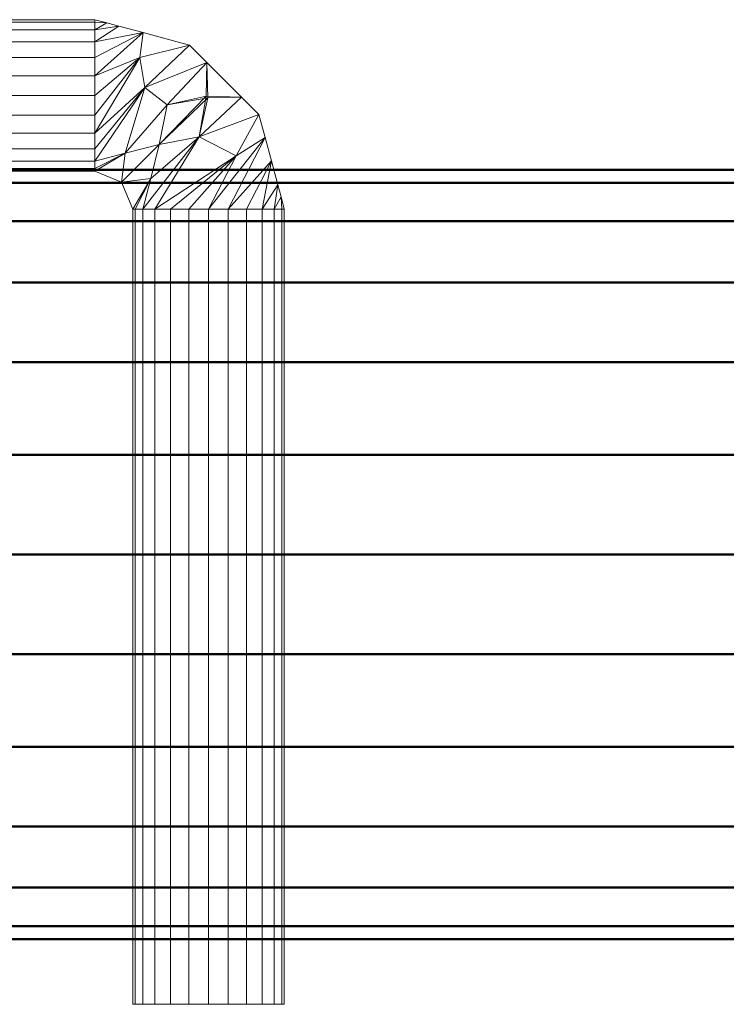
# Model space of a CAD drawing. Header units: inches. Extents: x 361 to 802, y -362 to 528.
# Tile 250 of 256: x 623.21 to 626.88, y 486.07 to 491.19. Entities that reach past the tile are written whole.
import ezdxf

# ---------------------------------------------------------------- set-up
doc = ezdxf.new("R2010")
doc.units = ezdxf.units.IN
doc.header["$MEASUREMENT"] = 0
doc.linetypes.add('Center', pattern=[1.25, 0.25, -0.1875, 0.625, -0.1875])
for name, color, linetype, lineweight in [('A-DOOR', 31, 'Continuous', 13), ('M-HVAC-DUCT', 70, 'Continuous', 50), ('M-HVAC-DUCT-CNTR', 70, 'Center', 30)]:
    doc.layers.add(name, color=color, linetype=linetype, lineweight=lineweight)

# ---------------------------------------------------------------- blocks, each defined once
blk = doc.blocks.new('Door-Passage-Single-Flush - 36_ x 84_ _Exterior_-2162739-3D - Electrical Coordination')
at = {"layer": 'A-DOOR', "lineweight": 9}
mesh = blk.add_polyface(dxfattribs=at)
corners = [(-14.4563, 7.2554, 40), (-14.5955, 7.1978, 40), (-14.6532, 7.0586, 40), (-14.6666, 7.0586, 39.8981), (-14.7059, 7.0586, 39.8031), (-14.7685, 7.0586, 39.7216), (-14.85, 7.0586, 39.659), (-14.945, 7.0586, 39.6197), (-15.0469, 7.0586, 39.6063), (-15.1488, 7.0586, 39.6197), (-15.2437, 7.0586, 39.659), (-15.3253, 7.0586, 39.7216), (-15.3878, 7.0586, 39.8031), (-15.4272, 7.0586, 39.8981), (-15.4406, 7.0586, 40), (-15.3087, 7.5507, 40), (-14.9484, 7.911, 40), (-14.4563, 8.0428, 40), (-14.4563, 8.0294, 39.8981), (-14.4563, 7.9901, 39.8031), (-14.4563, 7.9275, 39.7216), (-14.4563, 7.846, 39.659), (-14.4563, 7.751, 39.6197), (-14.4563, 7.6491, 39.6063), (-14.4563, 7.5472, 39.6197), (-14.4563, 7.4523, 39.659), (-14.4563, 7.3707, 39.7216), (-14.4563, 7.3082, 39.8031), (-14.4563, 7.2688, 39.8981), (-15.3734, 7.3092, 40), (-14.707, 7.9757, 40), (-15.407, 7.1839, 40), (-14.5816, 8.0092, 40), (-15.4238, 7.1212, 40), (-14.519, 8.026, 40), (-15.1286, 7.7308, 40), (-14.8318, 7.6, 39.6123), (-14.9978, 7.4341, 39.6123), (-15.3411, 7.4299, 40), (-14.7323, 7.7936, 39.6578), (-15.0876, 7.3178, 39.6172), (-15.2448, 7.2932, 39.682), (-14.6145, 7.349, 39.7042), (-14.7467, 7.2168, 39.7042), (-14.791, 7.3933, 39.6242), (-15.0437, 7.6362, 39.6829), (-14.8277, 7.9433, 40), (-15.0385, 7.8209, 40), (-15.2186, 7.6408, 40)]
mesh.append_faces([[corners[k] for k in face] for face in [(18, 34, 17)]], dxfattribs={"vtx0": -1})
mesh.append_faces([[corners[k] for k in face] for face in [(13, 33, 12), (12, 31, 11), (10, 29, 9), (28, 42, 27), (26, 39, 25), (32, 20, 30), (16, 36, 47), (29, 11, 31), (19, 34, 18), (25, 39, 24), (48, 40, 15)]], dxfattribs={"vtx0": -1, "vtx1": -1})
mesh.append_faces([[corners[k] for k in face] for face in [(41, 9, 29), (40, 37, 43), (15, 40, 41), (45, 36, 44), (16, 39, 36), (6, 41, 40), (40, 43, 4), (37, 45, 44), (1, 43, 44), (37, 48, 45), (45, 47, 36), (43, 37, 44), (46, 23, 39), (36, 42, 44), (40, 48, 37), (27, 42, 36), (39, 26, 36), (1, 44, 42)]], dxfattribs={"vtx0": -1, "vtx1": -1, "vtx2": -1})
mesh.append_faces([[corners[k] for k in face] for face in [(29, 10, 11), (41, 6, 7), (41, 8, 9), (41, 7, 8), (40, 5, 6), (30, 21, 22), (30, 20, 21), (39, 16, 46), (43, 2, 3), (32, 19, 20)]], dxfattribs={"vtx0": -1, "vtx2": -1})
mesh.append_faces([[corners[k] for k in face] for face in [(41, 29, 38, 15)]], dxfattribs={"vtx0": -1, "vtx3": -1})
mesh.append_faces([[corners[k] for k in face] for face in [(0, 1, 42), (46, 30, 22), (22, 23, 46), (35, 47, 45, 48), (28, 0, 42), (33, 31, 12), (26, 27, 36), (32, 34, 19), (23, 24, 39), (4, 5, 40), (3, 4, 43), (1, 2, 43)]], dxfattribs={"vtx1": -1, "vtx2": -1})
mesh.append_faces([[corners[k] for k in face] for face in [(13, 14, 33)]], dxfattribs={"vtx2": -1})
mesh = blk.add_polyface(dxfattribs=at)
corners = [(-14.4563, 8.0428, 40), (-14.9484, 7.911, 40), (-15.3087, 7.5507, 40), (-15.4406, 7.0586, 40), (-15.4272, 7.0586, 40.1019), (-15.3878, 7.0586, 40.1969), (-15.3253, 7.0586, 40.2784), (-15.2437, 7.0586, 40.341), (-15.1488, 7.0586, 40.3803), (-15.0469, 7.0586, 40.3937), (-14.945, 7.0586, 40.3803), (-14.85, 7.0586, 40.341), (-14.7685, 7.0586, 40.2784), (-14.7059, 7.0586, 40.1969), (-14.6666, 7.0586, 40.1019), (-14.6532, 7.0586, 40), (-14.5955, 7.1978, 40), (-14.4563, 7.2554, 40), (-14.4563, 7.2688, 40.1019), (-14.4563, 7.3082, 40.1969), (-14.4563, 7.3707, 40.2784), (-14.4563, 7.4523, 40.341), (-14.4563, 7.5472, 40.3803), (-14.4563, 7.6491, 40.3937), (-14.4563, 7.751, 40.3803), (-14.4563, 7.846, 40.341), (-14.4563, 7.9275, 40.2784), (-14.4563, 7.9901, 40.1969), (-14.4563, 8.0294, 40.1019), (-14.707, 7.9757, 40), (-15.3734, 7.3092, 40), (-14.5816, 8.0092, 40), (-15.407, 7.1839, 40), (-14.519, 8.026, 40), (-15.4238, 7.1212, 40), (-15.1286, 7.7308, 40), (-14.9978, 7.4341, 40.3877), (-14.8318, 7.6, 40.3877), (-15.3411, 7.4299, 40), (-14.7323, 7.7936, 40.3422), (-15.0876, 7.3178, 40.3828), (-15.2448, 7.2932, 40.318), (-14.7467, 7.2168, 40.2958), (-14.6145, 7.349, 40.2958), (-14.791, 7.3933, 40.3758), (-15.034, 7.646, 40.3171), (-14.8277, 7.9433, 40), (-15.2186, 7.6408, 40), (-15.0385, 7.8209, 40)]
mesh.append_faces([[corners[k] for k in face] for face in [(14, 42, 13), (9, 41, 8), (19, 43, 18), (29, 26, 31), (22, 39, 21), (5, 34, 4), (11, 41, 10), (46, 24, 29), (27, 31, 26)]], dxfattribs={"vtx0": -1, "vtx1": -1})
mesh.append_faces([[corners[k] for k in face] for face in [(36, 42, 44), (36, 40, 42), (19, 37, 43), (13, 42, 40), (45, 36, 44), (16, 43, 44), (45, 44, 37), (1, 37, 39), (8, 41, 30), (44, 43, 37), (16, 44, 42), (48, 45, 37), (45, 47, 36), (40, 36, 47), (23, 46, 39), (20, 39, 37), (2, 41, 40), (11, 40, 41)]], dxfattribs={"vtx0": -1, "vtx1": -1, "vtx2": -1})
mesh.append_faces([[corners[k] for k in face] for face in [(40, 12, 13), (43, 17, 18), (6, 30, 32), (37, 1, 48), (30, 6, 7), (40, 47, 2), (37, 19, 20), (32, 5, 6), (39, 20, 21), (29, 24, 25), (41, 9, 10)]], dxfattribs={"vtx0": -1, "vtx2": -1})
mesh.append_faces([[corners[k] for k in face] for face in [(38, 30, 41, 2), (16, 17, 43), (46, 1, 39), (7, 8, 30), (23, 24, 46), (14, 15, 42), (32, 34, 5), (33, 31, 27), (22, 23, 39), (35, 47, 45, 48), (25, 26, 29), (27, 28, 33), (11, 12, 40), (15, 16, 42)]], dxfattribs={"vtx1": -1, "vtx2": -1})
mesh.append_faces([[corners[k] for k in face] for face in [(34, 3, 4), (28, 0, 33)]], dxfattribs={"vtx2": -1})
mesh = blk.add_polyface(dxfattribs=at)
corners = [(-14.4563, 7.2554, 40), (-14.4563, 7.2688, 39.8981), (-14.4563, 7.3082, 39.8031), (-14.4563, 7.3707, 39.7216), (-14.4563, 7.4523, 39.659), (-14.4563, 7.5472, 39.6197), (-14.4563, 7.6491, 39.6063), (-14.4563, 7.751, 39.6197), (-14.4563, 7.846, 39.659), (-14.4563, 7.9275, 39.7216), (-14.4563, 7.9901, 39.8031), (-14.4563, 8.0294, 39.8981), (-14.4563, 8.0428, 40), (-10.3225, 8.0428, 40), (-10.3225, 8.0294, 39.8981), (-10.3225, 7.9901, 39.8031), (-10.3225, 7.9275, 39.7216), (-10.3225, 7.846, 39.659), (-10.3225, 7.751, 39.6197), (-10.3225, 7.6491, 39.6063), (-10.3225, 7.5472, 39.6197), (-10.3225, 7.4523, 39.659), (-10.3225, 7.3707, 39.7216), (-10.3225, 7.3082, 39.8031), (-10.3225, 7.2688, 39.8981), (-10.3225, 7.2554, 40)]
mesh.append_faces([[corners[k] for k in face] for face in [(1, 24, 25, 0)]], dxfattribs={"vtx0": -1})
mesh.append_faces([[corners[k] for k in face] for face in [(11, 14, 15, 10), (9, 16, 17, 8), (10, 15, 16, 9), (8, 17, 18, 7), (19, 6, 7, 18), (5, 20, 21, 4), (4, 21, 22, 3), (3, 22, 23, 2), (2, 23, 24, 1), (20, 5, 6, 19)]], dxfattribs={"vtx0": -1, "vtx2": -1})
mesh.append_faces([[corners[k] for k in face] for face in [(12, 13, 14, 11)]], dxfattribs={"vtx2": -1})
mesh = blk.add_polyface(dxfattribs=at)
corners = [(-14.4563, 8.0428, 40), (-14.4563, 8.0294, 40.1019), (-14.4563, 7.9901, 40.1969), (-14.4563, 7.9275, 40.2784), (-14.4563, 7.846, 40.341), (-14.4563, 7.751, 40.3803), (-14.4563, 7.6491, 40.3937), (-14.4563, 7.5472, 40.3803), (-14.4563, 7.4523, 40.341), (-14.4563, 7.3707, 40.2784), (-14.4563, 7.3082, 40.1969), (-14.4563, 7.2688, 40.1019), (-14.4563, 7.2554, 40), (-10.3225, 7.2554, 40), (-10.3225, 7.2688, 40.1019), (-10.3225, 7.3082, 40.1969), (-10.3225, 7.3707, 40.2784), (-10.3225, 7.4523, 40.341), (-10.3225, 7.5472, 40.3803), (-10.3225, 7.6491, 40.3937), (-10.3225, 7.751, 40.3803), (-10.3225, 7.846, 40.341), (-10.3225, 7.9275, 40.2784), (-10.3225, 7.9901, 40.1969), (-10.3225, 8.0294, 40.1019), (-10.3225, 8.0428, 40)]
mesh.append_faces([[corners[k] for k in face] for face in [(1, 24, 25, 0)]], dxfattribs={"vtx0": -1})
mesh.append_faces([[corners[k] for k in face] for face in [(11, 14, 15, 10), (8, 17, 18, 7), (9, 16, 17, 8), (10, 15, 16, 9), (19, 6, 7, 18), (2, 23, 24, 1), (20, 5, 6, 19)]], dxfattribs={"vtx0": -1, "vtx2": -1})
mesh.append_faces([[corners[k] for k in face] for face in [(21, 22, 3, 4), (20, 21, 4, 5), (22, 23, 2, 3)]], dxfattribs={"vtx1": -1, "vtx3": -1})
mesh.append_faces([[corners[k] for k in face] for face in [(12, 13, 14, 11)]], dxfattribs={"vtx2": -1})
mesh = blk.add_polyface(dxfattribs=at)
corners = [(-10.3225, 8.0428, 40), (-10.3225, 8.0294, 40.1019), (-10.3225, 7.9901, 40.1969), (-10.3225, 7.9275, 40.2784), (-10.3225, 7.846, 40.341), (-10.3225, 7.751, 40.3803), (-10.3225, 7.6491, 40.3937), (-10.3225, 7.5472, 40.3803), (-10.3225, 7.4523, 40.341), (-10.3225, 7.3707, 40.2784), (-10.3225, 7.3082, 40.1969), (-10.3225, 7.2688, 40.1019), (-10.3225, 7.2554, 40), (-10.3225, 7.2688, 39.8981), (-10.3225, 7.3082, 39.8031), (-10.3225, 7.3707, 39.7216), (-10.3225, 7.4523, 39.659), (-10.3225, 7.5472, 39.6197), (-10.3225, 7.6491, 39.6063), (-10.3225, 7.751, 39.6197), (-10.3225, 7.846, 39.659), (-10.3225, 7.9275, 39.7216), (-10.3225, 7.9901, 39.8031), (-10.3225, 8.0294, 39.8981)]
mesh.append_faces([[corners[k] for k in face] for face in [(21, 18, 19, 20), (3, 1, 2), (1, 23, 0)]], dxfattribs={"vtx0": -1})
mesh.append_faces([[corners[k] for k in face] for face in [(13, 18, 21, 1)]], dxfattribs={"vtx0": -1, "vtx1": -1, "vtx2": -1, "vtx3": -1})
mesh.append_faces([[corners[k] for k in face] for face in [(14, 17, 18, 13)]], dxfattribs={"vtx0": -1, "vtx2": -1})
mesh.append_faces([[corners[k] for k in face] for face in [(4, 7, 8, 11)]], dxfattribs={"vtx0": -1, "vtx2": -1, "vtx3": -1})
mesh.append_faces([[corners[k] for k in face] for face in [(3, 4, 11, 1)]], dxfattribs={"vtx1": -1, "vtx2": -1, "vtx3": -1})
mesh.append_faces([[corners[k] for k in face] for face in [(9, 10, 11, 8)]], dxfattribs={"vtx2": -1})
mesh.append_faces([[corners[k] for k in face] for face in [(21, 22, 23, 1), (11, 12, 13, 1)]], dxfattribs={"vtx2": -1, "vtx3": -1})
mesh.append_faces([[corners[k] for k in face] for face in [(14, 15, 16, 17), (4, 5, 6, 7)]], dxfattribs={"vtx3": -1})
mesh = blk.add_polyface(dxfattribs=at)
corners = [(-14.6532, 5.8775, 40), (-14.6666, 5.8775, 39.8981), (-14.7059, 5.8775, 39.8031), (-14.7685, 5.8775, 39.7216), (-14.85, 5.8775, 39.659), (-14.945, 5.8775, 39.6197), (-15.0469, 5.8775, 39.6063), (-15.1488, 5.8775, 39.6197), (-15.2437, 5.8775, 39.659), (-15.3253, 5.8775, 39.7216), (-15.3878, 5.8775, 39.8031), (-15.4272, 5.8775, 39.8981), (-15.4406, 5.8775, 40), (-15.4406, 7.0586, 40), (-15.4272, 7.0586, 39.8981), (-15.3878, 7.0586, 39.8031), (-15.3253, 7.0586, 39.7216), (-15.2437, 7.0586, 39.659), (-15.1488, 7.0586, 39.6197), (-15.0469, 7.0586, 39.6063), (-14.945, 7.0586, 39.6197), (-14.85, 7.0586, 39.659), (-14.7685, 7.0586, 39.7216), (-14.7059, 7.0586, 39.8031), (-14.6666, 7.0586, 39.8981), (-14.6532, 7.0586, 40)]
mesh.append_faces([[corners[k] for k in face] for face in [(1, 24, 25, 0)]], dxfattribs={"vtx0": -1})
mesh.append_faces([[corners[k] for k in face] for face in [(11, 14, 15, 10), (9, 16, 17, 8), (10, 15, 16, 9), (8, 17, 18, 7), (19, 6, 7, 18), (5, 20, 21, 4), (4, 21, 22, 3), (2, 23, 24, 1), (3, 22, 23, 2), (20, 5, 6, 19)]], dxfattribs={"vtx0": -1, "vtx2": -1})
mesh.append_faces([[corners[k] for k in face] for face in [(12, 13, 14, 11)]], dxfattribs={"vtx2": -1})
mesh = blk.add_polyface(dxfattribs=at)
corners = [(-15.4406, 5.8775, 40), (-15.4272, 5.8775, 40.1019), (-15.3878, 5.8775, 40.1969), (-15.3253, 5.8775, 40.2784), (-15.2437, 5.8775, 40.341), (-15.1488, 5.8775, 40.3803), (-15.0469, 5.8775, 40.3937), (-14.945, 5.8775, 40.3803), (-14.85, 5.8775, 40.341), (-14.7685, 5.8775, 40.2784), (-14.7059, 5.8775, 40.1969), (-14.6666, 5.8775, 40.1019), (-14.6532, 5.8775, 40), (-14.6532, 7.0586, 40), (-14.6666, 7.0586, 40.1019), (-14.7059, 7.0586, 40.1969), (-14.7685, 7.0586, 40.2784), (-14.85, 7.0586, 40.341), (-14.945, 7.0586, 40.3803), (-15.0469, 7.0586, 40.3937), (-15.1488, 7.0586, 40.3803), (-15.2437, 7.0586, 40.341), (-15.3253, 7.0586, 40.2784), (-15.3878, 7.0586, 40.1969), (-15.4272, 7.0586, 40.1019), (-15.4406, 7.0586, 40)]
mesh.append_faces([[corners[k] for k in face] for face in [(1, 24, 25, 0)]], dxfattribs={"vtx0": -1})
mesh.append_faces([[corners[k] for k in face] for face in [(11, 14, 15, 10), (9, 16, 17, 8), (10, 15, 16, 9), (8, 17, 18, 7), (19, 6, 7, 18), (5, 20, 21, 4), (4, 21, 22, 3), (2, 23, 24, 1), (3, 22, 23, 2), (20, 5, 6, 19)]], dxfattribs={"vtx0": -1, "vtx2": -1})
mesh.append_faces([[corners[k] for k in face] for face in [(12, 13, 14, 11)]], dxfattribs={"vtx2": -1})
blk = doc.blocks.new('ST-VDC-01_ARCH_REF_v001_rvt_rvt-1-3D - Electrical Coordination')
at = {"layer": 'A-DOOR', "color": 251, "lineweight": 9, "rotation": 269.9999999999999}
blk.add_blockref('Door-Passage-Single-Flush - 36_ x 84_ _Exterior_-2162739-3D - Electrical Coordination', (616.5418, 475.749), dxfattribs=at)
blk = doc.blocks.new('ST-VDC-01_HVAC_REF_v001_rvt_rvt-1-3D - Electrical Coordination')
at = {"layer": 'M-HVAC-DUCT-CNTR', "color": 3}
blk.add_line((676.875, 488.41, 193), (609.394, 488.41, 193), dxfattribs=at)
blk.add_line((676.875, 488.41, 193), (609.394, 488.41, 193), dxfattribs=at)
at = {"layer": 'M-HVAC-DUCT', "color": 215}
mesh = blk.add_polyface(dxfattribs=at)
corners = [(676.875, 488.41, 195), (676.875, 488.9277, 194.9319), (676.875, 489.41, 194.7321), (676.875, 489.8242, 194.4142), (676.875, 490.1421, 194), (676.875, 490.3419, 193.5176), (676.875, 490.41, 193), (609.394, 490.41, 193), (609.394, 490.3419, 193.5176), (609.394, 490.1421, 194), (609.394, 489.8242, 194.4142), (609.394, 489.41, 194.7321), (609.394, 488.9277, 194.9319), (609.394, 488.41, 195)]
mesh.append_faces([[corners[k] for k in face] for face in [(8, 9, 4, 5), (3, 4, 9, 10), (11, 12, 1, 2), (2, 3, 10, 11)]], dxfattribs={"vtx1": -1, "vtx3": -1, "color": 215})
mesh.append_faces([[corners[k] for k in face] for face in [(6, 7, 8, 5)]], dxfattribs={"vtx2": -1, "color": 215})
mesh.append_faces([[corners[k] for k in face] for face in [(12, 13, 0, 1)]], dxfattribs={"vtx3": -1, "color": 215})
mesh = blk.add_polyface(dxfattribs=at)
corners = [(676.875, 490.41, 193), (676.875, 490.3419, 192.4824), (676.875, 490.1421, 192), (676.875, 489.8242, 191.5858), (676.875, 489.41, 191.2679), (676.875, 488.9277, 191.0681), (676.875, 488.41, 191), (609.394, 488.41, 191), (609.394, 488.9277, 191.0681), (609.394, 489.41, 191.2679), (609.394, 489.8242, 191.5858), (609.394, 490.1421, 192), (609.394, 490.3419, 192.4824), (609.394, 490.41, 193)]
mesh.append_faces([[corners[k] for k in face] for face in [(7, 8, 5, 6)]], dxfattribs={"vtx1": -1, "color": 215})
mesh.append_faces([[corners[k] for k in face] for face in [(8, 9, 4, 5), (3, 4, 9, 10), (11, 12, 1, 2), (2, 3, 10, 11)]], dxfattribs={"vtx1": -1, "vtx3": -1, "color": 215})
mesh.append_faces([[corners[k] for k in face] for face in [(12, 13, 0, 1)]], dxfattribs={"vtx3": -1, "color": 215})
mesh = blk.add_polyface(dxfattribs=at)
corners = [(676.875, 486.41, 193), (676.875, 486.4782, 193.5176), (676.875, 486.678, 194), (676.875, 486.9958, 194.4142), (676.875, 487.41, 194.7321), (676.875, 487.8924, 194.9319), (676.875, 488.41, 195), (609.394, 488.41, 195), (609.394, 487.8924, 194.9319), (609.394, 487.41, 194.7321), (609.394, 486.9958, 194.4142), (609.394, 486.678, 194), (609.394, 486.4782, 193.5176), (609.394, 486.41, 193)]
mesh.append_faces([[corners[k] for k in face] for face in [(7, 8, 5, 6)]], dxfattribs={"vtx1": -1, "color": 215})
mesh.append_faces([[corners[k] for k in face] for face in [(8, 9, 4, 5), (3, 4, 9, 10), (11, 12, 1, 2), (2, 3, 10, 11)]], dxfattribs={"vtx1": -1, "vtx3": -1, "color": 215})
mesh.append_faces([[corners[k] for k in face] for face in [(12, 13, 0, 1)]], dxfattribs={"vtx3": -1, "color": 215})
mesh = blk.add_polyface(dxfattribs=at)
corners = [(676.875, 488.41, 191), (676.875, 487.8924, 191.0681), (676.875, 487.41, 191.2679), (676.875, 486.9958, 191.5858), (676.875, 486.678, 192), (676.875, 486.4782, 192.4824), (676.875, 486.41, 193), (609.394, 486.41, 193), (609.394, 486.4782, 192.4824), (609.394, 486.678, 192), (609.394, 486.9958, 191.5858), (609.394, 487.41, 191.2679), (609.394, 487.8924, 191.0681), (609.394, 488.41, 191)]
mesh.append_faces([[corners[k] for k in face] for face in [(7, 8, 5, 6)]], dxfattribs={"vtx1": -1, "color": 215})
mesh.append_faces([[corners[k] for k in face] for face in [(8, 9, 4, 5), (3, 4, 9, 10), (11, 12, 1, 2), (2, 3, 10, 11)]], dxfattribs={"vtx1": -1, "vtx3": -1, "color": 215})
mesh.append_faces([[corners[k] for k in face] for face in [(12, 13, 0, 1)]], dxfattribs={"vtx3": -1, "color": 215})

msp = doc.modelspace()

# ---------------------------------------------------------------- block references
at = {"color": 251, "lineweight": 9}
msp.add_blockref('ST-VDC-01_ARCH_REF_v001_rvt_rvt-1-3D - Electrical Coordination', (0, 0), dxfattribs=at)

# ---------------------------------------------------------------- next in the draw order: block references
at = {"color": 5, "linetype": 'Center', "lineweight": 30}
msp.add_blockref('ST-VDC-01_HVAC_REF_v001_rvt_rvt-1-3D - Electrical Coordination', (0, 0), dxfattribs=at)

doc.saveas('drawing.dxf')
